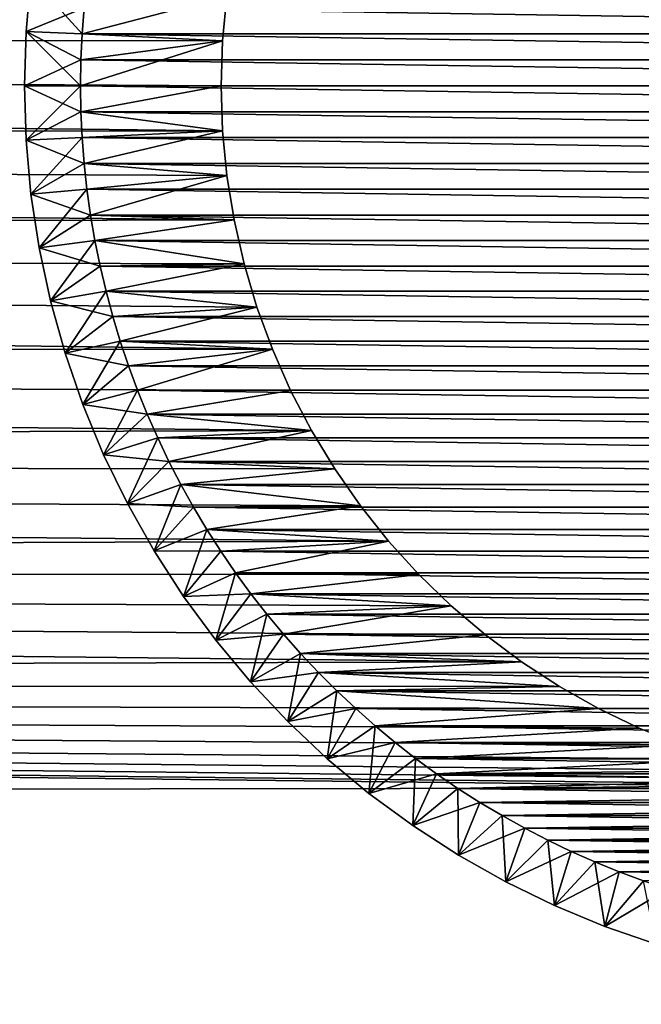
# Model space of a CAD drawing. Extents: x -260 to 260, y -882 to 882.
# Tile 200 of 234: x 184 to 195, y 584 to 601. Entities that reach past the tile are written whole.
import ezdxf

# ---------------------------------------------------------------- set-up
doc = ezdxf.new("R2010")
doc.units = 0
doc.header["$LTSCALE"] = 21.359881
for name, color, linetype in [('1', 7, 'CONTINUOUS'), ('11', 7, 'CONTINUOUS'), ('12', 7, 'CONTINUOUS'), ('13', 7, 'CONTINUOUS'), ('14', 7, 'CONTINUOUS'), ('2', 7, 'CONTINUOUS'), ('5', 7, 'CONTINUOUS'), ('6', 7, 'CONTINUOUS'), ('78', 7, 'CONTINUOUS'), ('79', 7, 'CONTINUOUS'), ('80', 7, 'CONTINUOUS'), ('81', 7, 'CONTINUOUS')]:
    doc.layers.add(name, color=color, linetype=linetype)

msp = doc.modelspace()

# ---------------------------------------------------------------- linework, layer by layer
at = {"layer": '1', "color": 7, "linetype": 'CONTINUOUS'}
for points in [[(253.525, 812.5), (-253.525, 0), (253.525, 0), (253.525, 812.5)], [(-253.525, 0), (253.525, 812.5), (116.582, 650.819), (-253.525, 0)]]:
    msp.add_3dface(points, dxfattribs=at)
at = {"layer": '11', "color": 7, "linetype": 'CONTINUOUS'}
for points in [[(187.526, 600.801, -20), (187.603, 601.598, -20), (185.028, 600.923, -20), (187.526, 600.801, -20)], [(185.028, 600.923, -20), (187.603, 601.598, -20), (185.064, 601.384, -20), (185.028, 600.923, -20)], [(185.007, 600.462, -20), (187.526, 600.801, -20), (185.028, 600.923, -20), (185.007, 600.462, -20)], [(187.5, 600, -20), (187.526, 600.801, -20), (185, 600, -20), (187.5, 600, -20)], [(185, 600, -20), (187.526, 600.801, -20), (185.007, 600.462, -20), (185, 600, -20)], [(187.5, 600, -20), (185, 600, -20), (185.007, 599.538, -20), (187.5, 600, -20)], [(187.526, 599.199, -20), (187.5, 600, -20), (185.007, 599.538, -20), (187.526, 599.199, -20)], [(185.028, 599.077, -20), (187.526, 599.199, -20), (185.007, 599.538, -20), (185.028, 599.077, -20)], [(185.064, 598.616, -20), (187.526, 599.199, -20), (185.028, 599.077, -20), (185.064, 598.616, -20)], [(187.603, 598.402, -20), (187.526, 599.199, -20), (185.064, 598.616, -20), (187.603, 598.402, -20)], [(185.114, 598.157, -20), (187.603, 598.402, -20), (185.064, 598.616, -20), (185.114, 598.157, -20)], [(185.178, 597.699, -20), (187.603, 598.402, -20), (185.114, 598.157, -20), (185.178, 597.699, -20)], [(187.73, 597.611, -20), (187.603, 598.402, -20), (185.178, 597.699, -20), (187.73, 597.611, -20)], [(185.255, 597.244, -20), (187.73, 597.611, -20), (185.178, 597.699, -20), (185.255, 597.244, -20)], [(187.909, 596.829, -20), (187.73, 597.611, -20), (185.255, 597.244, -20), (187.909, 596.829, -20)], [(185.347, 596.791, -20), (187.909, 596.829, -20), (185.255, 597.244, -20), (185.347, 596.791, -20)], [(185.453, 596.341, -20), (187.909, 596.829, -20), (185.347, 596.791, -20), (185.453, 596.341, -20)], [(188.137, 596.061, -20), (187.909, 596.829, -20), (185.453, 596.341, -20), (188.137, 596.061, -20)], [(185.573, 595.895, -20), (188.137, 596.061, -20), (185.453, 596.341, -20), (185.573, 595.895, -20)], [(185.706, 595.453, -20), (188.137, 596.061, -20), (185.573, 595.895, -20), (185.706, 595.453, -20)], [(188.414, 595.309, -20), (188.137, 596.061, -20), (185.706, 595.453, -20), (188.414, 595.309, -20)], [(185.853, 595.015, -20), (188.414, 595.309, -20), (185.706, 595.453, -20), (185.853, 595.015, -20)], [(186.013, 594.581, -20), (188.414, 595.309, -20), (185.853, 595.015, -20), (186.013, 594.581, -20)], [(188.738, 594.576, -20), (188.414, 595.309, -20), (186.013, 594.581, -20), (188.738, 594.576, -20)], [(186.186, 594.153, -20), (188.738, 594.576, -20), (186.013, 594.581, -20), (186.186, 594.153, -20)], [(189.109, 593.866, -20), (188.738, 594.576, -20), (186.186, 594.153, -20), (189.109, 593.866, -20)], [(186.373, 593.731, -20), (189.109, 593.866, -20), (186.186, 594.153, -20), (186.373, 593.731, -20)], [(186.573, 593.314, -20), (189.109, 593.866, -20), (186.373, 593.731, -20), (186.573, 593.314, -20)], [(189.524, 593.181, -20), (189.109, 593.866, -20), (186.573, 593.314, -20), (189.524, 593.181, -20)], [(186.785, 592.904, -20), (189.524, 593.181, -20), (186.573, 593.314, -20), (186.785, 592.904, -20)], [(189.982, 592.524, -20), (189.524, 593.181, -20), (186.785, 592.904, -20), (189.982, 592.524, -20)], [(187.01, 592.5, -20), (189.982, 592.524, -20), (186.785, 592.904, -20), (187.01, 592.5, -20)], [(187.247, 592.104, -20), (189.982, 592.524, -20), (187.01, 592.5, -20), (187.247, 592.104, -20)], [(190.482, 591.897, -20), (189.982, 592.524, -20), (187.247, 592.104, -20), (190.482, 591.897, -20)], [(187.496, 591.715, -20), (190.482, 591.897, -20), (187.247, 592.104, -20), (187.496, 591.715, -20)], [(187.757, 591.333, -20), (190.482, 591.897, -20), (187.496, 591.715, -20), (187.757, 591.333, -20)], [(191.021, 591.304, -20), (190.482, 591.897, -20), (187.757, 591.333, -20), (191.021, 591.304, -20)], [(188.03, 590.96, -20), (191.021, 591.304, -20), (187.757, 591.333, -20), (188.03, 590.96, -20)], [(191.596, 590.747, -20), (191.021, 591.304, -20), (188.03, 590.96, -20), (191.596, 590.747, -20)], [(188.314, 590.596, -20), (191.596, 590.747, -20), (188.03, 590.96, -20), (188.314, 590.596, -20)], [(188.609, 590.241, -20), (191.596, 590.747, -20), (188.314, 590.596, -20), (188.609, 590.241, -20)], [(192.206, 590.227, -20), (191.596, 590.747, -20), (188.609, 590.241, -20), (192.206, 590.227, -20)], [(188.915, 589.895, -20), (192.206, 590.227, -20), (188.609, 590.241, -20), (188.915, 589.895, -20)], [(192.848, 589.748, -20), (192.206, 590.227, -20), (188.915, 589.895, -20), (192.848, 589.748, -20)], [(189.231, 589.558, -20), (192.848, 589.748, -20), (188.915, 589.895, -20), (189.231, 589.558, -20)], [(193.52, 589.311, -20), (192.848, 589.748, -20), (189.231, 589.558, -20), (193.52, 589.311, -20)], [(189.558, 589.231, -20), (193.52, 589.311, -20), (189.231, 589.558, -20), (189.558, 589.231, -20)], [(194.218, 588.917, -20), (193.52, 589.311, -20), (189.558, 589.231, -20), (194.218, 588.917, -20)], [(189.895, 588.915, -20), (194.218, 588.917, -20), (189.558, 589.231, -20), (189.895, 588.915, -20)], [(190.241, 588.609, -20), (194.218, 588.917, -20), (189.895, 588.915, -20), (190.241, 588.609, -20)], [(194.94, 588.57, -20), (194.218, 588.917, -20), (190.241, 588.609, -20), (194.94, 588.57, -20)], [(190.596, 588.314, -20), (194.94, 588.57, -20), (190.241, 588.609, -20), (190.596, 588.314, -20)], [(195.683, 588.269, -20), (194.94, 588.57, -20), (190.596, 588.314, -20), (195.683, 588.269, -20)], [(190.96, 588.03, -20), (195.683, 588.269, -20), (190.596, 588.314, -20), (190.96, 588.03, -20)], [(196.443, 588.017, -20), (195.683, 588.269, -20), (190.96, 588.03, -20), (196.443, 588.017, -20)], [(191.333, 587.757, -20), (196.443, 588.017, -20), (190.96, 588.03, -20), (191.333, 587.757, -20)], [(197.218, 587.813, -20), (196.443, 588.017, -20), (191.333, 587.757, -20), (197.218, 587.813, -20)], [(198.005, 587.66, -20), (197.218, 587.813, -20), (191.333, 587.757, -20), (198.005, 587.66, -20)], [(191.715, 587.496, -20), (198.005, 587.66, -20), (191.333, 587.757, -20), (191.715, 587.496, -20)], [(198.8, 587.558, -20), (198.005, 587.66, -20), (191.715, 587.496, -20), (198.8, 587.558, -20)], [(199.599, 587.506, -20), (198.8, 587.558, -20), (191.715, 587.496, -20), (199.599, 587.506, -20)], [(191.715, 587.496, -20), (208.285, 587.496, -20), (199.599, 587.506, -20), (191.715, 587.496, -20)], [(192.104, 587.247, -20), (208.285, 587.496, -20), (191.715, 587.496, -20), (192.104, 587.247, -20)], [(207.896, 587.247, -20), (208.285, 587.496, -20), (192.104, 587.247, -20), (207.896, 587.247, -20)], [(192.5, 587.01, -20), (207.896, 587.247, -20), (192.104, 587.247, -20), (192.5, 587.01, -20)], [(207.5, 587.01, -20), (207.896, 587.247, -20), (192.5, 587.01, -20), (207.5, 587.01, -20)], [(192.904, 586.785, -20), (207.5, 587.01, -20), (192.5, 587.01, -20), (192.904, 586.785, -20)], [(207.096, 586.785, -20), (207.5, 587.01, -20), (192.904, 586.785, -20), (207.096, 586.785, -20)], [(193.314, 586.573, -20), (207.096, 586.785, -20), (192.904, 586.785, -20), (193.314, 586.573, -20)], [(206.686, 586.573, -20), (207.096, 586.785, -20), (193.314, 586.573, -20), (206.686, 586.573, -20)], [(193.731, 586.373, -20), (206.686, 586.573, -20), (193.314, 586.573, -20), (193.731, 586.373, -20)], [(206.269, 586.373, -20), (206.686, 586.573, -20), (193.731, 586.373, -20), (206.269, 586.373, -20)], [(194.153, 586.186, -20), (206.269, 586.373, -20), (193.731, 586.373, -20), (194.153, 586.186, -20)], [(205.847, 586.186, -20), (206.269, 586.373, -20), (194.153, 586.186, -20), (205.847, 586.186, -20)], [(194.581, 586.013, -20), (205.847, 586.186, -20), (194.153, 586.186, -20), (194.581, 586.013, -20)], [(205.419, 586.013, -20), (205.847, 586.186, -20), (194.581, 586.013, -20), (205.419, 586.013, -20)], [(195.015, 585.853, -20), (205.419, 586.013, -20), (194.581, 586.013, -20), (195.015, 585.853, -20)]]:
    msp.add_3dface(points, dxfattribs=at)
at = {"layer": '12', "color": 7, "linetype": 'CONTINUOUS'}
for points in [[(185.064, 601.384, -70), (214.972, 600.923, -70), (185.028, 600.923, -70), (185.064, 601.384, -70)], [(214.936, 601.384, -70), (214.972, 600.923, -70), (185.064, 601.384, -70), (214.936, 601.384, -70)], [(185.028, 600.923, -70), (214.993, 600.462, -70), (185.007, 600.462, -70), (185.028, 600.923, -70)], [(214.972, 600.923, -70), (214.993, 600.462, -70), (185.028, 600.923, -70), (214.972, 600.923, -70)], [(185.007, 600.462, -70), (215, 600, -70), (185, 600, -70), (185.007, 600.462, -70)], [(214.993, 600.462, -70), (215, 600, -70), (185.007, 600.462, -70), (214.993, 600.462, -70)], [(185, 600, -70), (215, 600, -70), (214.993, 599.538, -70), (185, 600, -70)], [(185.007, 599.538, -70), (185, 600, -70), (214.993, 599.538, -70), (185.007, 599.538, -70)], [(185.028, 599.077, -70), (185.007, 599.538, -70), (214.972, 599.077, -70), (185.028, 599.077, -70)], [(214.972, 599.077, -70), (185.007, 599.538, -70), (214.993, 599.538, -70), (214.972, 599.077, -70)], [(185.064, 598.616, -70), (185.028, 599.077, -70), (214.936, 598.616, -70), (185.064, 598.616, -70)], [(214.936, 598.616, -70), (185.028, 599.077, -70), (214.972, 599.077, -70), (214.936, 598.616, -70)], [(185.114, 598.157, -70), (185.064, 598.616, -70), (214.886, 598.157, -70), (185.114, 598.157, -70)], [(214.886, 598.157, -70), (185.064, 598.616, -70), (214.936, 598.616, -70), (214.886, 598.157, -70)], [(185.178, 597.699, -70), (185.114, 598.157, -70), (214.822, 597.699, -70), (185.178, 597.699, -70)], [(214.822, 597.699, -70), (185.114, 598.157, -70), (214.886, 598.157, -70), (214.822, 597.699, -70)], [(185.255, 597.244, -70), (185.178, 597.699, -70), (214.745, 597.244, -70), (185.255, 597.244, -70)], [(214.745, 597.244, -70), (185.178, 597.699, -70), (214.822, 597.699, -70), (214.745, 597.244, -70)], [(185.347, 596.791, -70), (185.255, 597.244, -70), (214.653, 596.791, -70), (185.347, 596.791, -70)], [(214.653, 596.791, -70), (185.255, 597.244, -70), (214.745, 597.244, -70), (214.653, 596.791, -70)], [(185.453, 596.341, -70), (185.347, 596.791, -70), (214.547, 596.341, -70), (185.453, 596.341, -70)], [(214.547, 596.341, -70), (185.347, 596.791, -70), (214.653, 596.791, -70), (214.547, 596.341, -70)], [(185.573, 595.895, -70), (185.453, 596.341, -70), (214.427, 595.895, -70), (185.573, 595.895, -70)], [(214.427, 595.895, -70), (185.453, 596.341, -70), (214.547, 596.341, -70), (214.427, 595.895, -70)], [(185.706, 595.453, -70), (185.573, 595.895, -70), (214.294, 595.453, -70), (185.706, 595.453, -70)], [(214.294, 595.453, -70), (185.573, 595.895, -70), (214.427, 595.895, -70), (214.294, 595.453, -70)], [(185.853, 595.015, -70), (185.706, 595.453, -70), (214.147, 595.015, -70), (185.853, 595.015, -70)], [(214.147, 595.015, -70), (185.706, 595.453, -70), (214.294, 595.453, -70), (214.147, 595.015, -70)], [(186.013, 594.581, -70), (185.853, 595.015, -70), (213.987, 594.581, -70), (186.013, 594.581, -70)], [(213.987, 594.581, -70), (185.853, 595.015, -70), (214.147, 595.015, -70), (213.987, 594.581, -70)], [(186.186, 594.153, -70), (186.013, 594.581, -70), (213.814, 594.153, -70), (186.186, 594.153, -70)], [(213.814, 594.153, -70), (186.013, 594.581, -70), (213.987, 594.581, -70), (213.814, 594.153, -70)], [(186.373, 593.731, -70), (186.186, 594.153, -70), (213.627, 593.731, -70), (186.373, 593.731, -70)], [(213.627, 593.731, -70), (186.186, 594.153, -70), (213.814, 594.153, -70), (213.627, 593.731, -70)], [(186.573, 593.314, -70), (186.373, 593.731, -70), (213.427, 593.314, -70), (186.573, 593.314, -70)], [(213.427, 593.314, -70), (186.373, 593.731, -70), (213.627, 593.731, -70), (213.427, 593.314, -70)], [(186.785, 592.904, -70), (186.573, 593.314, -70), (213.215, 592.904, -70), (186.785, 592.904, -70)], [(213.215, 592.904, -70), (186.573, 593.314, -70), (213.427, 593.314, -70), (213.215, 592.904, -70)], [(187.01, 592.5, -70), (186.785, 592.904, -70), (212.99, 592.5, -70), (187.01, 592.5, -70)], [(212.99, 592.5, -70), (186.785, 592.904, -70), (213.215, 592.904, -70), (212.99, 592.5, -70)], [(187.247, 592.104, -70), (187.01, 592.5, -70), (212.753, 592.104, -70), (187.247, 592.104, -70)], [(212.753, 592.104, -70), (187.01, 592.5, -70), (212.99, 592.5, -70), (212.753, 592.104, -70)], [(187.496, 591.715, -70), (187.247, 592.104, -70), (212.504, 591.715, -70), (187.496, 591.715, -70)], [(212.504, 591.715, -70), (187.247, 592.104, -70), (212.753, 592.104, -70), (212.504, 591.715, -70)], [(187.757, 591.333, -70), (187.496, 591.715, -70), (212.243, 591.333, -70), (187.757, 591.333, -70)], [(212.243, 591.333, -70), (187.496, 591.715, -70), (212.504, 591.715, -70), (212.243, 591.333, -70)], [(188.03, 590.96, -70), (187.757, 591.333, -70), (211.97, 590.96, -70), (188.03, 590.96, -70)], [(211.97, 590.96, -70), (187.757, 591.333, -70), (212.243, 591.333, -70), (211.97, 590.96, -70)], [(188.314, 590.596, -70), (188.03, 590.96, -70), (211.686, 590.596, -70), (188.314, 590.596, -70)], [(211.686, 590.596, -70), (188.03, 590.96, -70), (211.97, 590.96, -70), (211.686, 590.596, -70)], [(188.609, 590.241, -70), (188.314, 590.596, -70), (211.391, 590.241, -70), (188.609, 590.241, -70)], [(211.391, 590.241, -70), (188.314, 590.596, -70), (211.686, 590.596, -70), (211.391, 590.241, -70)], [(188.915, 589.895, -70), (188.609, 590.241, -70), (211.085, 589.895, -70), (188.915, 589.895, -70)], [(211.085, 589.895, -70), (188.609, 590.241, -70), (211.391, 590.241, -70), (211.085, 589.895, -70)], [(189.231, 589.558, -70), (188.915, 589.895, -70), (210.769, 589.558, -70), (189.231, 589.558, -70)], [(210.769, 589.558, -70), (188.915, 589.895, -70), (211.085, 589.895, -70), (210.769, 589.558, -70)], [(189.558, 589.231, -70), (189.231, 589.558, -70), (210.442, 589.231, -70), (189.558, 589.231, -70)], [(210.442, 589.231, -70), (189.231, 589.558, -70), (210.769, 589.558, -70), (210.442, 589.231, -70)], [(189.895, 588.915, -70), (189.558, 589.231, -70), (210.105, 588.915, -70), (189.895, 588.915, -70)], [(210.105, 588.915, -70), (189.558, 589.231, -70), (210.442, 589.231, -70), (210.105, 588.915, -70)], [(190.241, 588.609, -70), (189.895, 588.915, -70), (209.759, 588.609, -70), (190.241, 588.609, -70)], [(209.759, 588.609, -70), (189.895, 588.915, -70), (210.105, 588.915, -70), (209.759, 588.609, -70)], [(190.596, 588.314, -70), (190.241, 588.609, -70), (209.404, 588.314, -70), (190.596, 588.314, -70)], [(209.404, 588.314, -70), (190.241, 588.609, -70), (209.759, 588.609, -70), (209.404, 588.314, -70)], [(190.96, 588.03, -70), (190.596, 588.314, -70), (209.04, 588.03, -70), (190.96, 588.03, -70)], [(209.04, 588.03, -70), (190.596, 588.314, -70), (209.404, 588.314, -70), (209.04, 588.03, -70)], [(191.333, 587.757, -70), (190.96, 588.03, -70), (208.667, 587.757, -70), (191.333, 587.757, -70)], [(208.667, 587.757, -70), (190.96, 588.03, -70), (209.04, 588.03, -70), (208.667, 587.757, -70)], [(191.715, 587.496, -70), (191.333, 587.757, -70), (208.285, 587.496, -70), (191.715, 587.496, -70)], [(208.285, 587.496, -70), (191.333, 587.757, -70), (208.667, 587.757, -70), (208.285, 587.496, -70)], [(192.104, 587.247, -70), (191.715, 587.496, -70), (207.896, 587.247, -70), (192.104, 587.247, -70)], [(207.896, 587.247, -70), (191.715, 587.496, -70), (208.285, 587.496, -70), (207.896, 587.247, -70)], [(192.5, 587.01, -70), (192.104, 587.247, -70), (207.5, 587.01, -70), (192.5, 587.01, -70)], [(207.5, 587.01, -70), (192.104, 587.247, -70), (207.896, 587.247, -70), (207.5, 587.01, -70)], [(192.904, 586.785, -70), (192.5, 587.01, -70), (207.096, 586.785, -70), (192.904, 586.785, -70)], [(207.096, 586.785, -70), (192.5, 587.01, -70), (207.5, 587.01, -70), (207.096, 586.785, -70)], [(193.314, 586.573, -70), (192.904, 586.785, -70), (206.686, 586.573, -70), (193.314, 586.573, -70)], [(206.686, 586.573, -70), (192.904, 586.785, -70), (207.096, 586.785, -70), (206.686, 586.573, -70)], [(193.731, 586.373, -70), (193.314, 586.573, -70), (206.269, 586.373, -70), (193.731, 586.373, -70)], [(206.269, 586.373, -70), (193.314, 586.573, -70), (206.686, 586.573, -70), (206.269, 586.373, -70)], [(194.153, 586.186, -70), (193.731, 586.373, -70), (205.847, 586.186, -70), (194.153, 586.186, -70)], [(205.847, 586.186, -70), (193.731, 586.373, -70), (206.269, 586.373, -70), (205.847, 586.186, -70)], [(194.581, 586.013, -70), (194.153, 586.186, -70), (205.419, 586.013, -70), (194.581, 586.013, -70)], [(205.419, 586.013, -70), (194.153, 586.186, -70), (205.847, 586.186, -70), (205.419, 586.013, -70)], [(195.015, 585.853, -70), (194.581, 586.013, -70), (204.985, 585.853, -70), (195.015, 585.853, -70)], [(204.985, 585.853, -70), (194.581, 586.013, -70), (205.419, 586.013, -70), (204.985, 585.853, -70)]]:
    msp.add_3dface(points, dxfattribs=at)
at = {"layer": '13', "color": 7, "linetype": 'CONTINUOUS'}
for points in [[(184.029, 600.966, -21), (184.117, 601.929, -21), (184.029, 600.966, -69), (184.029, 600.966, -21)], [(184.029, 600.966, -69), (184.117, 601.929, -21), (184.117, 601.929, -69), (184.029, 600.966, -69)], [(184, 600, -21), (184.029, 600.966, -21), (184, 600, -69), (184, 600, -21)], [(184, 600, -69), (184.029, 600.966, -21), (184.029, 600.966, -69), (184, 600, -69)]]:
    msp.add_3dface(points, dxfattribs=at)
at = {"layer": '14', "color": 7, "linetype": 'CONTINUOUS'}
for points in [[(184, 600, -21), (184, 600, -69), (184.029, 599.034, -69), (184, 600, -21)], [(184.029, 599.034, -21), (184, 600, -21), (184.029, 599.034, -69), (184.029, 599.034, -21)], [(184.117, 598.071, -21), (184.029, 599.034, -21), (184.117, 598.071, -69), (184.117, 598.071, -21)], [(184.117, 598.071, -69), (184.029, 599.034, -21), (184.029, 599.034, -69), (184.117, 598.071, -69)], [(184.262, 597.116, -21), (184.117, 598.071, -21), (184.262, 597.116, -69), (184.262, 597.116, -21)], [(184.262, 597.116, -69), (184.117, 598.071, -21), (184.117, 598.071, -69), (184.262, 597.116, -69)], [(184.465, 596.171, -21), (184.262, 597.116, -21), (184.465, 596.171, -69), (184.465, 596.171, -21)], [(184.465, 596.171, -69), (184.262, 597.116, -21), (184.262, 597.116, -69), (184.465, 596.171, -69)], [(184.724, 595.24, -21), (184.465, 596.171, -21), (184.724, 595.24, -69), (184.724, 595.24, -21)], [(184.724, 595.24, -69), (184.465, 596.171, -21), (184.465, 596.171, -69), (184.724, 595.24, -69)], [(185.04, 594.326, -21), (184.724, 595.24, -21), (185.04, 594.326, -69), (185.04, 594.326, -21)], [(185.04, 594.326, -69), (184.724, 595.24, -21), (184.724, 595.24, -69), (185.04, 594.326, -69)], [(185.41, 593.433, -21), (185.04, 594.326, -21), (185.41, 593.433, -69), (185.41, 593.433, -21)], [(185.41, 593.433, -69), (185.04, 594.326, -21), (185.04, 594.326, -69), (185.41, 593.433, -69)], [(185.833, 592.564, -21), (185.41, 593.433, -21), (185.833, 592.564, -69), (185.833, 592.564, -21)], [(185.833, 592.564, -69), (185.41, 593.433, -21), (185.41, 593.433, -69), (185.833, 592.564, -69)], [(186.307, 591.723, -21), (185.833, 592.564, -21), (186.307, 591.723, -69), (186.307, 591.723, -21)], [(186.307, 591.723, -69), (185.833, 592.564, -21), (185.833, 592.564, -69), (186.307, 591.723, -69)], [(186.832, 590.911, -21), (186.307, 591.723, -21), (186.832, 590.911, -69), (186.832, 590.911, -21)], [(186.832, 590.911, -69), (186.307, 591.723, -21), (186.307, 591.723, -69), (186.832, 590.911, -69)], [(187.405, 590.132, -21), (186.832, 590.911, -21), (187.405, 590.132, -69), (187.405, 590.132, -21)], [(187.405, 590.132, -69), (186.832, 590.911, -21), (186.832, 590.911, -69), (187.405, 590.132, -69)], [(188.024, 589.39, -21), (187.405, 590.132, -21), (188.024, 589.39, -69), (188.024, 589.39, -21)], [(188.024, 589.39, -69), (187.405, 590.132, -21), (187.405, 590.132, -69), (188.024, 589.39, -69)], [(188.686, 588.686, -21), (188.024, 589.39, -21), (188.686, 588.686, -69), (188.686, 588.686, -21)], [(188.686, 588.686, -69), (188.024, 589.39, -21), (188.024, 589.39, -69), (188.686, 588.686, -69)], [(189.39, 588.024, -21), (188.686, 588.686, -21), (189.39, 588.024, -69), (189.39, 588.024, -21)], [(189.39, 588.024, -69), (188.686, 588.686, -21), (188.686, 588.686, -69), (189.39, 588.024, -69)], [(190.132, 587.405, -21), (189.39, 588.024, -21), (190.132, 587.405, -69), (190.132, 587.405, -21)], [(190.132, 587.405, -69), (189.39, 588.024, -21), (189.39, 588.024, -69), (190.132, 587.405, -69)], [(190.911, 586.832, -21), (190.132, 587.405, -21), (190.911, 586.832, -69), (190.911, 586.832, -21)], [(190.911, 586.832, -69), (190.132, 587.405, -21), (190.132, 587.405, -69), (190.911, 586.832, -69)], [(191.723, 586.307, -21), (190.911, 586.832, -21), (191.723, 586.307, -69), (191.723, 586.307, -21)], [(191.723, 586.307, -69), (190.911, 586.832, -21), (190.911, 586.832, -69), (191.723, 586.307, -69)], [(192.564, 585.833, -21), (191.723, 586.307, -21), (192.564, 585.833, -69), (192.564, 585.833, -21)], [(192.564, 585.833, -69), (191.723, 586.307, -21), (191.723, 586.307, -69), (192.564, 585.833, -69)], [(193.433, 585.41, -21), (192.564, 585.833, -21), (193.433, 585.41, -69), (193.433, 585.41, -21)], [(193.433, 585.41, -69), (192.564, 585.833, -21), (192.564, 585.833, -69), (193.433, 585.41, -69)], [(194.326, 585.04, -21), (193.433, 585.41, -21), (194.326, 585.04, -69), (194.326, 585.04, -21)], [(194.326, 585.04, -69), (193.433, 585.41, -21), (193.433, 585.41, -69), (194.326, 585.04, -69)], [(195.24, 584.724, -21), (194.326, 585.04, -21), (195.24, 584.724, -69), (195.24, 584.724, -21)], [(195.24, 584.724, -69), (194.326, 585.04, -21), (194.326, 585.04, -69), (195.24, 584.724, -69)]]:
    msp.add_3dface(points, dxfattribs=at)
at = {"layer": '2', "color": 7, "linetype": 'CONTINUOUS'}
for points in [[(37.64, 602.738, -9), (187.603, 601.598, -9), (38.711, 600.948, -9), (37.64, 602.738, -9)], [(187.603, 601.598, -9), (187.526, 600.801, -9), (38.711, 600.948, -9), (187.603, 601.598, -9)], [(187.526, 600.801, -9), (187.5, 600, -9), (38.711, 600.948, -9), (187.526, 600.801, -9)], [(187.5, 600, -9), (187.526, 599.199, -9), (38.711, 600.948, -9), (187.5, 600, -9)], [(38.711, 600.948, -9), (187.526, 599.199, -9), (39.697, 599.11, -9), (38.711, 600.948, -9)], [(187.526, 599.199, -9), (187.603, 598.402, -9), (39.697, 599.11, -9), (187.526, 599.199, -9)], [(187.603, 598.402, -9), (187.73, 597.611, -9), (39.697, 599.11, -9), (187.603, 598.402, -9)], [(39.697, 599.11, -9), (187.73, 597.611, -9), (40.596, 597.227, -9), (39.697, 599.11, -9)], [(187.73, 597.611, -9), (187.909, 596.829, -9), (40.596, 597.227, -9), (187.73, 597.611, -9)], [(188.137, 596.061, -9), (188.414, 595.309, -9), (40.596, 597.227, -9), (188.137, 596.061, -9)], [(40.596, 597.227, -9), (188.414, 595.309, -9), (41.406, 595.304, -9), (40.596, 597.227, -9)], [(187.909, 596.829, -9), (188.137, 596.061, -9), (40.596, 597.227, -9), (187.909, 596.829, -9)], [(188.414, 595.309, -9), (188.738, 594.576, -9), (41.406, 595.304, -9), (188.414, 595.309, -9)], [(188.738, 594.576, -9), (189.109, 593.866, -9), (41.406, 595.304, -9), (188.738, 594.576, -9)], [(41.406, 595.304, -9), (189.109, 593.866, -9), (42.124, 593.345, -9), (41.406, 595.304, -9)], [(189.109, 593.866, -9), (189.524, 593.181, -9), (42.124, 593.345, -9), (189.109, 593.866, -9)], [(189.982, 592.524, -9), (190.482, 591.897, -9), (42.124, 593.345, -9), (189.982, 592.524, -9)], [(42.124, 593.345, -9), (190.482, 591.897, -9), (42.751, 591.355, -9), (42.124, 593.345, -9)], [(189.524, 593.181, -9), (189.982, 592.524, -9), (42.124, 593.345, -9), (189.524, 593.181, -9)], [(190.482, 591.897, -9), (191.021, 591.304, -9), (42.751, 591.355, -9), (190.482, 591.897, -9)], [(192.206, 590.227, -9), (192.848, 589.748, -9), (42.751, 591.355, -9), (192.206, 590.227, -9)], [(42.751, 591.355, -9), (192.848, 589.748, -9), (43.283, 589.337, -9), (42.751, 591.355, -9)], [(191.596, 590.747, -9), (192.206, 590.227, -9), (42.751, 591.355, -9), (191.596, 590.747, -9)], [(191.021, 591.304, -9), (191.596, 590.747, -9), (42.751, 591.355, -9), (191.021, 591.304, -9)], [(192.848, 589.748, -9), (193.52, 589.311, -9), (43.283, 589.337, -9), (192.848, 589.748, -9)], [(198.8, 587.558, -9), (199.599, 587.506, -9), (43.283, 589.337, -9), (198.8, 587.558, -9)], [(43.283, 589.337, -9), (199.599, 587.506, -9), (43.72, 587.297, -9), (43.283, 589.337, -9)], [(198.005, 587.66, -9), (198.8, 587.558, -9), (43.283, 589.337, -9), (198.005, 587.66, -9)], [(197.218, 587.813, -9), (198.005, 587.66, -9), (43.283, 589.337, -9), (197.218, 587.813, -9)], [(196.443, 588.017, -9), (197.218, 587.813, -9), (43.283, 589.337, -9), (196.443, 588.017, -9)], [(195.683, 588.269, -9), (196.443, 588.017, -9), (43.283, 589.337, -9), (195.683, 588.269, -9)], [(194.94, 588.57, -9), (195.683, 588.269, -9), (43.283, 589.337, -9), (194.94, 588.57, -9)], [(194.218, 588.917, -9), (194.94, 588.57, -9), (43.283, 589.337, -9), (194.218, 588.917, -9)], [(193.52, 589.311, -9), (194.218, 588.917, -9), (43.283, 589.337, -9), (193.52, 589.311, -9)], [(43.72, 587.297, -9), (199.599, 587.506, -9), (136.739, 529, -9), (43.72, 587.297, -9)], [(136.739, 529, -9), (199.599, 587.506, -9), (239.599, 146.31, -9), (136.739, 529, -9)]]:
    msp.add_3dface(points, dxfattribs=at)
at = {"layer": '5', "color": 7, "linetype": 'CONTINUOUS'}
for points in [[(187.526, 600.801, -9), (187.603, 601.598, -9), (187.526, 600.801, -20), (187.526, 600.801, -9)], [(187.526, 600.801, -20), (187.603, 601.598, -9), (187.603, 601.598, -20), (187.526, 600.801, -20)], [(187.5, 600, -9), (187.526, 600.801, -9), (187.5, 600, -20), (187.5, 600, -9)], [(187.5, 600, -20), (187.526, 600.801, -9), (187.526, 600.801, -20), (187.5, 600, -20)]]:
    msp.add_3dface(points, dxfattribs=at)
at = {"layer": '6', "color": 7, "linetype": 'CONTINUOUS'}
for points in [[(187.526, 599.199, -9), (187.5, 600, -9), (187.526, 599.199, -20), (187.526, 599.199, -9)], [(187.5, 600, -9), (187.5, 600, -20), (187.526, 599.199, -20), (187.5, 600, -9)], [(187.603, 598.402, -9), (187.526, 599.199, -9), (187.603, 598.402, -20), (187.603, 598.402, -9)], [(187.603, 598.402, -20), (187.526, 599.199, -9), (187.526, 599.199, -20), (187.603, 598.402, -20)], [(187.73, 597.611, -9), (187.603, 598.402, -9), (187.73, 597.611, -20), (187.73, 597.611, -9)], [(187.73, 597.611, -20), (187.603, 598.402, -9), (187.603, 598.402, -20), (187.73, 597.611, -20)], [(187.909, 596.829, -9), (187.73, 597.611, -9), (187.909, 596.829, -20), (187.909, 596.829, -9)], [(187.909, 596.829, -20), (187.73, 597.611, -9), (187.73, 597.611, -20), (187.909, 596.829, -20)], [(188.137, 596.061, -9), (187.909, 596.829, -9), (188.137, 596.061, -20), (188.137, 596.061, -9)], [(188.137, 596.061, -20), (187.909, 596.829, -9), (187.909, 596.829, -20), (188.137, 596.061, -20)], [(188.414, 595.309, -9), (188.137, 596.061, -9), (188.414, 595.309, -20), (188.414, 595.309, -9)], [(188.414, 595.309, -20), (188.137, 596.061, -9), (188.137, 596.061, -20), (188.414, 595.309, -20)], [(188.738, 594.576, -9), (188.414, 595.309, -9), (188.738, 594.576, -20), (188.738, 594.576, -9)], [(188.738, 594.576, -20), (188.414, 595.309, -9), (188.414, 595.309, -20), (188.738, 594.576, -20)], [(189.109, 593.866, -9), (188.738, 594.576, -9), (189.109, 593.866, -20), (189.109, 593.866, -9)], [(189.109, 593.866, -20), (188.738, 594.576, -9), (188.738, 594.576, -20), (189.109, 593.866, -20)], [(189.524, 593.181, -9), (189.109, 593.866, -9), (189.524, 593.181, -20), (189.524, 593.181, -9)], [(189.524, 593.181, -20), (189.109, 593.866, -9), (189.109, 593.866, -20), (189.524, 593.181, -20)], [(189.982, 592.524, -9), (189.524, 593.181, -9), (189.982, 592.524, -20), (189.982, 592.524, -9)], [(189.982, 592.524, -20), (189.524, 593.181, -9), (189.524, 593.181, -20), (189.982, 592.524, -20)], [(190.482, 591.897, -9), (189.982, 592.524, -9), (190.482, 591.897, -20), (190.482, 591.897, -9)], [(190.482, 591.897, -20), (189.982, 592.524, -9), (189.982, 592.524, -20), (190.482, 591.897, -20)], [(191.021, 591.304, -9), (190.482, 591.897, -9), (191.021, 591.304, -20), (191.021, 591.304, -9)], [(191.021, 591.304, -20), (190.482, 591.897, -9), (190.482, 591.897, -20), (191.021, 591.304, -20)], [(191.596, 590.747, -9), (191.021, 591.304, -9), (191.596, 590.747, -20), (191.596, 590.747, -9)], [(191.596, 590.747, -20), (191.021, 591.304, -9), (191.021, 591.304, -20), (191.596, 590.747, -20)], [(192.206, 590.227, -9), (191.596, 590.747, -9), (192.206, 590.227, -20), (192.206, 590.227, -9)], [(192.206, 590.227, -20), (191.596, 590.747, -9), (191.596, 590.747, -20), (192.206, 590.227, -20)], [(192.848, 589.748, -9), (192.206, 590.227, -9), (192.848, 589.748, -20), (192.848, 589.748, -9)], [(192.848, 589.748, -20), (192.206, 590.227, -9), (192.206, 590.227, -20), (192.848, 589.748, -20)], [(193.52, 589.311, -9), (192.848, 589.748, -9), (193.52, 589.311, -20), (193.52, 589.311, -9)], [(193.52, 589.311, -20), (192.848, 589.748, -9), (192.848, 589.748, -20), (193.52, 589.311, -20)], [(194.218, 588.917, -9), (193.52, 589.311, -9), (194.218, 588.917, -20), (194.218, 588.917, -9)], [(194.218, 588.917, -20), (193.52, 589.311, -9), (193.52, 589.311, -20), (194.218, 588.917, -20)], [(194.94, 588.57, -9), (194.218, 588.917, -9), (194.94, 588.57, -20), (194.94, 588.57, -9)], [(194.94, 588.57, -20), (194.218, 588.917, -9), (194.218, 588.917, -20), (194.94, 588.57, -20)], [(195.683, 588.269, -9), (194.94, 588.57, -9), (195.683, 588.269, -20), (195.683, 588.269, -9)], [(195.683, 588.269, -20), (194.94, 588.57, -9), (194.94, 588.57, -20), (195.683, 588.269, -20)]]:
    msp.add_3dface(points, dxfattribs=at)
at = {"layer": '78', "color": 7, "linetype": 'CONTINUOUS'}
for points in [[(185.064, 601.384, -20), (184.117, 601.929, -21), (184.029, 600.966, -21), (185.064, 601.384, -20)], [(185.028, 600.923, -20), (185.064, 601.384, -20), (184.029, 600.966, -21), (185.028, 600.923, -20)], [(185.007, 600.462, -20), (184.029, 600.966, -21), (184, 600, -21), (185.007, 600.462, -20)], [(185.007, 600.462, -20), (185.028, 600.923, -20), (184.029, 600.966, -21), (185.007, 600.462, -20)], [(185, 600, -20), (185.007, 600.462, -20), (184, 600, -21), (185, 600, -20)]]:
    msp.add_3dface(points, dxfattribs=at)
at = {"layer": '79', "color": 7, "linetype": 'CONTINUOUS'}
for points in [[(185, 600, -20), (184, 600, -21), (184.029, 599.034, -21), (185, 600, -20)], [(185.007, 599.538, -20), (185, 600, -20), (184.029, 599.034, -21), (185.007, 599.538, -20)], [(185.028, 599.077, -20), (185.007, 599.538, -20), (184.029, 599.034, -21), (185.028, 599.077, -20)], [(185.028, 599.077, -20), (184.029, 599.034, -21), (184.117, 598.071, -21), (185.028, 599.077, -20)], [(185.064, 598.616, -20), (185.028, 599.077, -20), (184.117, 598.071, -21), (185.064, 598.616, -20)], [(185.114, 598.157, -20), (185.064, 598.616, -20), (184.117, 598.071, -21), (185.114, 598.157, -20)], [(185.114, 598.157, -20), (184.117, 598.071, -21), (184.262, 597.116, -21), (185.114, 598.157, -20)], [(185.178, 597.699, -20), (185.114, 598.157, -20), (184.262, 597.116, -21), (185.178, 597.699, -20)], [(185.255, 597.244, -20), (185.178, 597.699, -20), (184.262, 597.116, -21), (185.255, 597.244, -20)], [(185.255, 597.244, -20), (184.262, 597.116, -21), (184.465, 596.171, -21), (185.255, 597.244, -20)], [(185.347, 596.791, -20), (185.255, 597.244, -20), (184.465, 596.171, -21), (185.347, 596.791, -20)], [(185.453, 596.341, -20), (185.347, 596.791, -20), (184.465, 596.171, -21), (185.453, 596.341, -20)], [(185.453, 596.341, -20), (184.465, 596.171, -21), (184.724, 595.24, -21), (185.453, 596.341, -20)], [(185.573, 595.895, -20), (185.453, 596.341, -20), (184.724, 595.24, -21), (185.573, 595.895, -20)], [(185.706, 595.453, -20), (185.573, 595.895, -20), (184.724, 595.24, -21), (185.706, 595.453, -20)], [(185.706, 595.453, -20), (184.724, 595.24, -21), (185.04, 594.326, -21), (185.706, 595.453, -20)], [(185.853, 595.015, -20), (185.706, 595.453, -20), (185.04, 594.326, -21), (185.853, 595.015, -20)], [(186.013, 594.581, -20), (185.853, 595.015, -20), (185.04, 594.326, -21), (186.013, 594.581, -20)], [(186.013, 594.581, -20), (185.04, 594.326, -21), (185.41, 593.433, -21), (186.013, 594.581, -20)], [(186.186, 594.153, -20), (186.013, 594.581, -20), (185.41, 593.433, -21), (186.186, 594.153, -20)], [(186.373, 593.731, -20), (186.186, 594.153, -20), (185.41, 593.433, -21), (186.373, 593.731, -20)], [(186.373, 593.731, -20), (185.41, 593.433, -21), (185.833, 592.564, -21), (186.373, 593.731, -20)], [(186.573, 593.314, -20), (186.373, 593.731, -20), (185.833, 592.564, -21), (186.573, 593.314, -20)], [(186.785, 592.904, -20), (186.573, 593.314, -20), (185.833, 592.564, -21), (186.785, 592.904, -20)], [(186.785, 592.904, -20), (185.833, 592.564, -21), (186.307, 591.723, -21), (186.785, 592.904, -20)], [(187.01, 592.5, -20), (186.785, 592.904, -20), (186.307, 591.723, -21), (187.01, 592.5, -20)], [(187.247, 592.104, -20), (187.01, 592.5, -20), (186.307, 591.723, -21), (187.247, 592.104, -20)], [(187.247, 592.104, -20), (186.307, 591.723, -21), (186.832, 590.911, -21), (187.247, 592.104, -20)], [(187.496, 591.715, -20), (187.247, 592.104, -20), (186.832, 590.911, -21), (187.496, 591.715, -20)], [(187.757, 591.333, -20), (187.496, 591.715, -20), (186.832, 590.911, -21), (187.757, 591.333, -20)], [(187.757, 591.333, -20), (186.832, 590.911, -21), (187.405, 590.132, -21), (187.757, 591.333, -20)], [(188.03, 590.96, -20), (187.757, 591.333, -20), (187.405, 590.132, -21), (188.03, 590.96, -20)], [(188.314, 590.596, -20), (188.03, 590.96, -20), (187.405, 590.132, -21), (188.314, 590.596, -20)], [(188.314, 590.596, -20), (187.405, 590.132, -21), (188.024, 589.39, -21), (188.314, 590.596, -20)], [(188.609, 590.241, -20), (188.314, 590.596, -20), (188.024, 589.39, -21), (188.609, 590.241, -20)], [(188.915, 589.895, -20), (188.609, 590.241, -20), (188.024, 589.39, -21), (188.915, 589.895, -20)], [(188.915, 589.895, -20), (188.024, 589.39, -21), (188.686, 588.686, -21), (188.915, 589.895, -20)], [(189.231, 589.558, -20), (188.915, 589.895, -20), (188.686, 588.686, -21), (189.231, 589.558, -20)], [(189.558, 589.231, -20), (189.231, 589.558, -20), (188.686, 588.686, -21), (189.558, 589.231, -20)], [(189.558, 589.231, -20), (188.686, 588.686, -21), (189.39, 588.024, -21), (189.558, 589.231, -20)], [(189.895, 588.915, -20), (189.558, 589.231, -20), (189.39, 588.024, -21), (189.895, 588.915, -20)], [(190.241, 588.609, -20), (189.895, 588.915, -20), (189.39, 588.024, -21), (190.241, 588.609, -20)], [(190.241, 588.609, -20), (189.39, 588.024, -21), (190.132, 587.405, -21), (190.241, 588.609, -20)], [(190.596, 588.314, -20), (190.241, 588.609, -20), (190.132, 587.405, -21), (190.596, 588.314, -20)], [(190.96, 588.03, -20), (190.596, 588.314, -20), (190.132, 587.405, -21), (190.96, 588.03, -20)], [(190.96, 588.03, -20), (190.132, 587.405, -21), (190.911, 586.832, -21), (190.96, 588.03, -20)], [(191.333, 587.757, -20), (190.96, 588.03, -20), (190.911, 586.832, -21), (191.333, 587.757, -20)], [(191.715, 587.496, -20), (191.333, 587.757, -20), (190.911, 586.832, -21), (191.715, 587.496, -20)], [(191.715, 587.496, -20), (190.911, 586.832, -21), (191.723, 586.307, -21), (191.715, 587.496, -20)], [(192.104, 587.247, -20), (191.715, 587.496, -20), (191.723, 586.307, -21), (192.104, 587.247, -20)], [(192.5, 587.01, -20), (192.104, 587.247, -20), (191.723, 586.307, -21), (192.5, 587.01, -20)], [(192.5, 587.01, -20), (191.723, 586.307, -21), (192.564, 585.833, -21), (192.5, 587.01, -20)], [(192.904, 586.785, -20), (192.5, 587.01, -20), (192.564, 585.833, -21), (192.904, 586.785, -20)], [(193.314, 586.573, -20), (192.904, 586.785, -20), (192.564, 585.833, -21), (193.314, 586.573, -20)], [(193.314, 586.573, -20), (192.564, 585.833, -21), (193.433, 585.41, -21), (193.314, 586.573, -20)], [(193.731, 586.373, -20), (193.314, 586.573, -20), (193.433, 585.41, -21), (193.731, 586.373, -20)], [(194.153, 586.186, -20), (193.731, 586.373, -20), (193.433, 585.41, -21), (194.153, 586.186, -20)], [(194.153, 586.186, -20), (193.433, 585.41, -21), (194.326, 585.04, -21), (194.153, 586.186, -20)], [(194.581, 586.013, -20), (194.153, 586.186, -20), (194.326, 585.04, -21), (194.581, 586.013, -20)], [(195.015, 585.853, -20), (194.581, 586.013, -20), (194.326, 585.04, -21), (195.015, 585.853, -20)], [(195.015, 585.853, -20), (194.326, 585.04, -21), (195.24, 584.724, -21), (195.015, 585.853, -20)]]:
    msp.add_3dface(points, dxfattribs=at)
at = {"layer": '80', "color": 7, "linetype": 'CONTINUOUS'}
for points in [[(185.028, 600.923, -70), (184.029, 600.966, -69), (184.117, 601.929, -69), (185.028, 600.923, -70)], [(185.064, 601.384, -70), (185.028, 600.923, -70), (184.117, 601.929, -69), (185.064, 601.384, -70)], [(185, 600, -70), (184, 600, -69), (184.029, 600.966, -69), (185, 600, -70)], [(185.028, 600.923, -70), (185.007, 600.462, -70), (184.029, 600.966, -69), (185.028, 600.923, -70)], [(185.007, 600.462, -70), (185, 600, -70), (184.029, 600.966, -69), (185.007, 600.462, -70)]]:
    msp.add_3dface(points, dxfattribs=at)
at = {"layer": '81', "color": 7, "linetype": 'CONTINUOUS'}
for points in [[(185, 600, -70), (185.007, 599.538, -70), (184, 600, -69), (185, 600, -70)], [(184, 600, -69), (185.007, 599.538, -70), (184.029, 599.034, -69), (184, 600, -69)], [(185.007, 599.538, -70), (185.028, 599.077, -70), (184.029, 599.034, -69), (185.007, 599.538, -70)], [(185.028, 599.077, -70), (185.064, 598.616, -70), (184.029, 599.034, -69), (185.028, 599.077, -70)], [(185.064, 598.616, -70), (184.117, 598.071, -69), (184.029, 599.034, -69), (185.064, 598.616, -70)], [(185.064, 598.616, -70), (185.114, 598.157, -70), (184.117, 598.071, -69), (185.064, 598.616, -70)], [(185.114, 598.157, -70), (185.178, 597.699, -70), (184.117, 598.071, -69), (185.114, 598.157, -70)], [(185.178, 597.699, -70), (184.262, 597.116, -69), (184.117, 598.071, -69), (185.178, 597.699, -70)], [(185.178, 597.699, -70), (185.255, 597.244, -70), (184.262, 597.116, -69), (185.178, 597.699, -70)], [(185.255, 597.244, -70), (185.347, 596.791, -70), (184.262, 597.116, -69), (185.255, 597.244, -70)], [(185.347, 596.791, -70), (184.465, 596.171, -69), (184.262, 597.116, -69), (185.347, 596.791, -70)], [(185.347, 596.791, -70), (185.453, 596.341, -70), (184.465, 596.171, -69), (185.347, 596.791, -70)], [(185.453, 596.341, -70), (185.573, 595.895, -70), (184.465, 596.171, -69), (185.453, 596.341, -70)], [(185.573, 595.895, -70), (184.724, 595.24, -69), (184.465, 596.171, -69), (185.573, 595.895, -70)], [(185.573, 595.895, -70), (185.706, 595.453, -70), (184.724, 595.24, -69), (185.573, 595.895, -70)], [(185.706, 595.453, -70), (185.853, 595.015, -70), (184.724, 595.24, -69), (185.706, 595.453, -70)], [(185.853, 595.015, -70), (185.04, 594.326, -69), (184.724, 595.24, -69), (185.853, 595.015, -70)], [(185.853, 595.015, -70), (186.013, 594.581, -70), (185.04, 594.326, -69), (185.853, 595.015, -70)], [(186.013, 594.581, -70), (186.186, 594.153, -70), (185.04, 594.326, -69), (186.013, 594.581, -70)], [(186.186, 594.153, -70), (185.41, 593.433, -69), (185.04, 594.326, -69), (186.186, 594.153, -70)], [(186.186, 594.153, -70), (186.373, 593.731, -70), (185.41, 593.433, -69), (186.186, 594.153, -70)], [(186.373, 593.731, -70), (186.573, 593.314, -70), (185.41, 593.433, -69), (186.373, 593.731, -70)], [(186.573, 593.314, -70), (185.833, 592.564, -69), (185.41, 593.433, -69), (186.573, 593.314, -70)], [(186.573, 593.314, -70), (186.785, 592.904, -70), (185.833, 592.564, -69), (186.573, 593.314, -70)], [(186.785, 592.904, -70), (187.01, 592.5, -70), (185.833, 592.564, -69), (186.785, 592.904, -70)], [(187.01, 592.5, -70), (186.307, 591.723, -69), (185.833, 592.564, -69), (187.01, 592.5, -70)], [(187.01, 592.5, -70), (187.247, 592.104, -70), (186.307, 591.723, -69), (187.01, 592.5, -70)], [(187.247, 592.104, -70), (187.496, 591.715, -70), (186.307, 591.723, -69), (187.247, 592.104, -70)], [(187.496, 591.715, -70), (186.832, 590.911, -69), (186.307, 591.723, -69), (187.496, 591.715, -70)], [(187.496, 591.715, -70), (187.757, 591.333, -70), (186.832, 590.911, -69), (187.496, 591.715, -70)], [(187.757, 591.333, -70), (188.03, 590.96, -70), (186.832, 590.911, -69), (187.757, 591.333, -70)], [(188.03, 590.96, -70), (187.405, 590.132, -69), (186.832, 590.911, -69), (188.03, 590.96, -70)], [(188.03, 590.96, -70), (188.314, 590.596, -70), (187.405, 590.132, -69), (188.03, 590.96, -70)], [(188.314, 590.596, -70), (188.609, 590.241, -70), (187.405, 590.132, -69), (188.314, 590.596, -70)], [(188.609, 590.241, -70), (188.024, 589.39, -69), (187.405, 590.132, -69), (188.609, 590.241, -70)], [(188.609, 590.241, -70), (188.915, 589.895, -70), (188.024, 589.39, -69), (188.609, 590.241, -70)], [(188.915, 589.895, -70), (189.231, 589.558, -70), (188.024, 589.39, -69), (188.915, 589.895, -70)], [(189.231, 589.558, -70), (188.686, 588.686, -69), (188.024, 589.39, -69), (189.231, 589.558, -70)], [(189.231, 589.558, -70), (189.558, 589.231, -70), (188.686, 588.686, -69), (189.231, 589.558, -70)], [(189.558, 589.231, -70), (189.895, 588.915, -70), (188.686, 588.686, -69), (189.558, 589.231, -70)], [(189.895, 588.915, -70), (189.39, 588.024, -69), (188.686, 588.686, -69), (189.895, 588.915, -70)], [(189.895, 588.915, -70), (190.241, 588.609, -70), (189.39, 588.024, -69), (189.895, 588.915, -70)], [(190.241, 588.609, -70), (190.596, 588.314, -70), (189.39, 588.024, -69), (190.241, 588.609, -70)], [(190.596, 588.314, -70), (190.132, 587.405, -69), (189.39, 588.024, -69), (190.596, 588.314, -70)], [(190.596, 588.314, -70), (190.96, 588.03, -70), (190.132, 587.405, -69), (190.596, 588.314, -70)], [(190.96, 588.03, -70), (191.333, 587.757, -70), (190.132, 587.405, -69), (190.96, 588.03, -70)], [(191.333, 587.757, -70), (190.911, 586.832, -69), (190.132, 587.405, -69), (191.333, 587.757, -70)], [(191.333, 587.757, -70), (191.715, 587.496, -70), (190.911, 586.832, -69), (191.333, 587.757, -70)], [(191.715, 587.496, -70), (192.104, 587.247, -70), (190.911, 586.832, -69), (191.715, 587.496, -70)], [(192.104, 587.247, -70), (191.723, 586.307, -69), (190.911, 586.832, -69), (192.104, 587.247, -70)], [(192.104, 587.247, -70), (192.5, 587.01, -70), (191.723, 586.307, -69), (192.104, 587.247, -70)], [(192.5, 587.01, -70), (192.904, 586.785, -70), (191.723, 586.307, -69), (192.5, 587.01, -70)], [(192.904, 586.785, -70), (192.564, 585.833, -69), (191.723, 586.307, -69), (192.904, 586.785, -70)], [(192.904, 586.785, -70), (193.314, 586.573, -70), (192.564, 585.833, -69), (192.904, 586.785, -70)], [(193.314, 586.573, -70), (193.731, 586.373, -70), (192.564, 585.833, -69), (193.314, 586.573, -70)], [(193.731, 586.373, -70), (193.433, 585.41, -69), (192.564, 585.833, -69), (193.731, 586.373, -70)], [(193.731, 586.373, -70), (194.153, 586.186, -70), (193.433, 585.41, -69), (193.731, 586.373, -70)], [(194.153, 586.186, -70), (194.581, 586.013, -70), (193.433, 585.41, -69), (194.153, 586.186, -70)], [(194.581, 586.013, -70), (194.326, 585.04, -69), (193.433, 585.41, -69), (194.581, 586.013, -70)], [(194.581, 586.013, -70), (195.015, 585.853, -70), (194.326, 585.04, -69), (194.581, 586.013, -70)], [(195.015, 585.853, -70), (195.453, 585.706, -70), (194.326, 585.04, -69), (195.015, 585.853, -70)], [(195.453, 585.706, -70), (195.24, 584.724, -69), (194.326, 585.04, -69), (195.453, 585.706, -70)]]:
    msp.add_3dface(points, dxfattribs=at)

doc.saveas('drawing.dxf')
